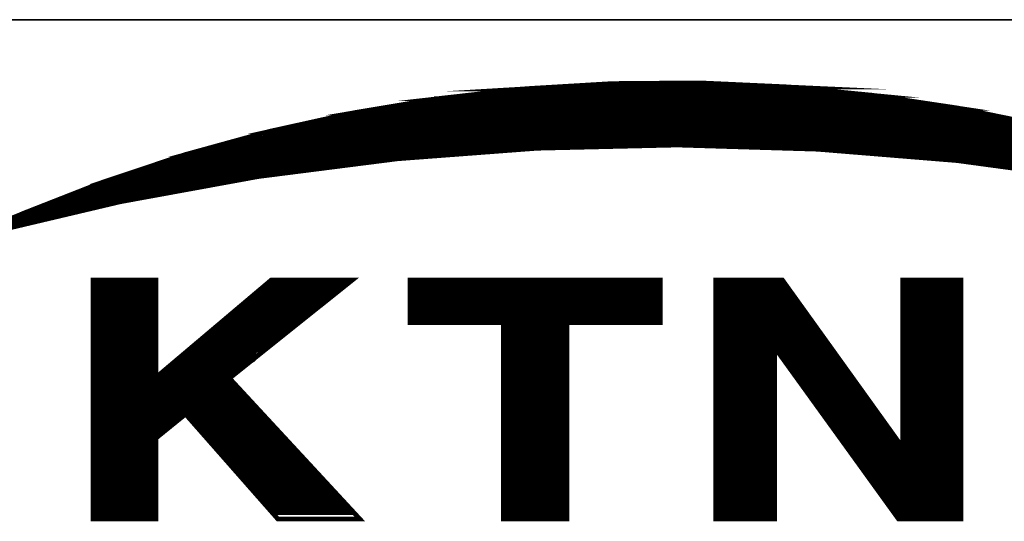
# Model space of a CAD drawing. Header units: millimetres. Extents: x 4497 to 13960, y 12291 to 16372.
# Tile 121 of 217: x 5423 to 5441, y 14629 to 14638. Entities that reach past the tile are written whole.
import ezdxf

# ---------------------------------------------------------------- set-up
doc = ezdxf.new("R2010")
doc.units = ezdxf.units.MM
doc.header["$LTSCALE"] = 0.8
doc.layers.get('0').update_dxf_attribs({"linetype": 'CONTINUOUS', "lineweight": 0})

# ---------------------------------------------------------------- blocks, each defined once
blk = doc.blocks.new('SMOOTH_0$0254')
at = {"const_width": 0.0127}
blk.add_lwpolyline([(-0.00635, 0, 1), (0.00635, 0, 1)], format="xyb", close=True, dxfattribs=at)
blk = doc.blocks.new('logo')
at = {"color": 7, "const_width": 0.3380740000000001}
for points in [[(-3495.641256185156, 5338.044347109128), (-3491.639675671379, 5339.830451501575), (-3485.860544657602, 5342.097428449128), (-3479.969875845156, 5344.063883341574), (-3473.984643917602, 5345.712619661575), (-3467.913597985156, 5347.052217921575), (-3461.790997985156, 5348.074097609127), (-3455.625486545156, 5348.769598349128), (-3449.425590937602, 5349.138862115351), (-3443.217123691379, 5349.190336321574), (-3437.008665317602, 5348.907010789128), (-3430.834528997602, 5348.305922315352), (-3424.694794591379, 5347.387070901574), (-3418.606569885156, 5346.141955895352)], [(-3414.78528663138, 5342.277796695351), (-3424.737759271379, 5343.625939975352), (-3434.741670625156, 5344.441674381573), (-3444.771412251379, 5344.742285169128), (-3454.809725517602, 5344.51038947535), (-3464.813636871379, 5343.754718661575), (-3474.774636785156, 5342.483862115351), (-3484.649831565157, 5340.680605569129), (-3494.421882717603, 5338.370637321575), (-3495.641256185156, 5338.044347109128)], [(-3456.762737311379, 5348.419217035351), (-3434.111797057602, 5348.419217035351)], [(-3435.295056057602, 5348.588236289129), (-3455.748497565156, 5348.588245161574)], [(-3426.843161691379, 5347.574014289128), (-3463.862238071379, 5347.574005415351)], [(-3463.777799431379, 5347.742998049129), (-3427.181288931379, 5347.743024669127)], [(-3470.623815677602, 5346.390728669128), (-3420.250798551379, 5346.390728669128)], [(-3421.603076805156, 5346.728838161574), (-3469.271519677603, 5346.728838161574)], [(-3474.342576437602, 5345.54557028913), (-3416.869987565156, 5345.545552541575)], [(-3418.222336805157, 5345.883635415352), (-3472.483213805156, 5345.88360879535)], [(-3476.201965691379, 5344.953914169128), (-3414.587979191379, 5344.953905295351)], [(-3475.525835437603, 5345.207496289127), (-3415.517656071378, 5345.207478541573)], [(-3478.737565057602, 5344.277739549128), (-3459.29831893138, 5344.277748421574)], [(-3430.731048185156, 5344.362320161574), (-3412.136987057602, 5344.362320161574)], [(-3411.629858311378, 5344.193265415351), (-3429.46326181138, 5344.193300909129)], [(-3481.273120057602, 5343.517152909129), (-3467.750168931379, 5343.517170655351)], [(-3469.863087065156, 5343.348107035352), (-3469.271466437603, 5343.348115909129)], [(-3467.750151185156, 5343.601618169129), (-3467.327540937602, 5343.601600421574)], [(-3411.122773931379, 5344.024237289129), (-3427.519371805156, 5344.024237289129)], [(-3410.615662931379, 5343.855191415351), (-3425.40642705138, 5343.855191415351)], [(-3409.263322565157, 5343.348071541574), (-3422.279189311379, 5343.348098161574)], [(-3483.555137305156, 5342.756459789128), (-3473.835509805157, 5342.756433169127)], [(-3482.709907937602, 5343.010041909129), (-3471.976049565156, 5343.010077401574)], [(-3482.033777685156, 5343.263570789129), (-3469.947632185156, 5343.263553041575)], [(-3473.920028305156, 5342.840969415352), (-3473.159326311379, 5342.840933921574)], [(-3472.060576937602, 5343.094533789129), (-3471.130882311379, 5343.094569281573)], [(-3484.822897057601, 5342.249331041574), (-3476.624575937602, 5342.249304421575)], [(-3487.189415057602, 5341.404172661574), (-3481.611202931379, 5341.404181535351)], [(-3486.682295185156, 5341.657737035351), (-3480.089861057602, 5341.657710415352)], [(-3486.006147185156, 5341.911239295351), (-3478.737582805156, 5341.911239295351)], [(-3483.132580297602, 5341.235135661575), (-3482.54095967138, 5341.235144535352)], [(-3481.611185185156, 5341.488646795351), (-3481.104074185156, 5341.488629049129)], [(-3480.005342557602, 5341.742220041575), (-3479.751787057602, 5341.742228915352)], [(-3492.683126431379, 5338.868555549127), (-3489.048822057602, 5340.558890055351)], [(-3491.415340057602, 5339.206682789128), (-3488.626220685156, 5340.55899653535)], [(-3490.401109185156, 5339.460220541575), (-3488.203637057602, 5340.558952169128)], [(-3488.457183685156, 5340.897052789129), (-3484.484805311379, 5340.897079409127)], [(-3487.865554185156, 5341.150581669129), (-3483.047999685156, 5341.150608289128)], [(-3484.400331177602, 5340.981544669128), (-3483.808710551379, 5340.981553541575)], [(-3489.386887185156, 5340.474478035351), (-3491.584359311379, 5339.544774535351)], [(-3489.133322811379, 5340.051867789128), (-3488.034600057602, 5340.051850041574)], [(-3488.626238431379, 5340.220895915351), (-3487.02038693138, 5340.220878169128)], [(-3488.372674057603, 5340.474486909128), (-3486.090665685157, 5340.474495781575)], [(-3493.612812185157, 5338.699571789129), (-3491.584359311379, 5339.629275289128)], [(-3486.344221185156, 5335.065267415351), (-3486.344221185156, 5318.161567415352)], [(-3486.090665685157, 5318.077048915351), (-3486.090665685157, 5334.980748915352)], [(-3485.837110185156, 5318.077048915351), (-3485.837110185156, 5334.980748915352)], [(-3485.583554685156, 5318.077048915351), (-3485.583554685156, 5334.980748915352)], [(-3485.329999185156, 5318.077048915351), (-3485.329999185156, 5334.980748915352)], [(-3485.076443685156, 5318.077048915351), (-3485.076443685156, 5334.980748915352)], [(-3484.822888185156, 5318.077048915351), (-3484.822888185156, 5334.980748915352)], [(-3484.569332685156, 5317.992530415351), (-3484.569332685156, 5334.896230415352)], [(-3484.315777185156, 5317.992530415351), (-3484.315777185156, 5334.896230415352)], [(-3484.062221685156, 5318.077048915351), (-3484.062221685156, 5334.980748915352)], [(-3483.893184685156, 5335.065267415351), (-3483.893184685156, 5317.992530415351)], [(-3483.724147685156, 5318.077048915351), (-3483.724147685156, 5334.980748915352)], [(-3483.470592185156, 5318.077048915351), (-3483.470592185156, 5334.980748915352)], [(-3483.217036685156, 5318.077048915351), (-3483.217036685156, 5334.980748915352)], [(-3482.963481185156, 5318.077048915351), (-3482.963481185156, 5334.980748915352)], [(-3482.709925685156, 5318.077048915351), (-3482.709925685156, 5334.980748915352)], [(-3482.456370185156, 5318.077048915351), (-3482.456370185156, 5334.980748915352)], [(-3482.202814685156, 5317.992530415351), (-3482.202814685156, 5334.896230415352)], [(-3441.802971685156, 5334.980748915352), (-3441.802971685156, 5318.077048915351)], [(-3441.549416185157, 5334.980748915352), (-3441.549416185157, 5318.077048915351)], [(-3441.295860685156, 5334.980748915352), (-3441.295860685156, 5318.077048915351)], [(-3441.042305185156, 5334.980748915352), (-3441.042305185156, 5318.077048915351)], [(-3440.788749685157, 5334.980748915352), (-3440.788749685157, 5318.077048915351)], [(-3440.535194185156, 5334.980748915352), (-3440.535194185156, 5318.077048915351)], [(-3440.281638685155, 5334.980748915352), (-3440.281638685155, 5318.077048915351)], [(-3439.943564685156, 5334.980748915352), (-3439.943564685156, 5318.077048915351)], [(-3439.690009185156, 5334.980748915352), (-3439.690009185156, 5318.077048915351)], [(-3439.436453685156, 5334.980748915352), (-3439.436453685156, 5318.077048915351)], [(-3439.182898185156, 5334.980748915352), (-3439.182898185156, 5318.077048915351)], [(-3438.929342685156, 5334.980748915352), (-3438.929342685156, 5318.077048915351)], [(-3438.675787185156, 5334.980748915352), (-3438.675787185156, 5318.077048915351)], [(-3438.422231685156, 5334.980748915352), (-3438.422231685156, 5318.077048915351)], [(-3438.168676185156, 5334.980748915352), (-3438.168676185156, 5318.077048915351)], [(-3437.915120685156, 5334.980748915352), (-3437.915120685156, 5318.077048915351)], [(-3437.661565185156, 5334.980748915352), (-3437.661565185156, 5330.163194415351)], [(-3437.408009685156, 5334.980748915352), (-3437.408009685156, 5329.909638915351)], [(-3428.449048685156, 5334.980748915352), (-3428.449048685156, 5318.077048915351)], [(-3428.195493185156, 5334.980748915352), (-3428.195493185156, 5318.077048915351)], [(-3427.941937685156, 5334.980748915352), (-3427.941937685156, 5318.077048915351)], [(-3427.688382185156, 5334.980748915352), (-3427.688382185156, 5318.077048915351)], [(-3427.434826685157, 5334.980748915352), (-3427.434826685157, 5318.077048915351)], [(-3427.181271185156, 5334.980748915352), (-3427.181271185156, 5318.077048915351)], [(-3426.927715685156, 5334.980748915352), (-3426.927715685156, 5318.077048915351)], [(-3426.674160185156, 5334.980748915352), (-3426.674160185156, 5318.077048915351)], [(-3426.420604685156, 5334.980748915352), (-3426.420604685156, 5318.077048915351)], [(-3426.167049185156, 5334.980748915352), (-3426.167049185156, 5318.077048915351)], [(-3425.913493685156, 5334.980748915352), (-3425.913493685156, 5318.077048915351)], [(-3425.659938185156, 5334.980748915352), (-3425.659938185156, 5318.077048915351)], [(-3425.406382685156, 5334.980748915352), (-3425.406382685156, 5318.077048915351)], [(-3425.152827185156, 5334.980748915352), (-3425.152827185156, 5318.077048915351)], [(-3424.899271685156, 5334.980748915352), (-3424.899271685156, 5318.077048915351)], [(-3424.645716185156, 5334.980748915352), (-3424.645716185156, 5318.077048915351)], [(-3474.680668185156, 5334.220082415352), (-3469.186965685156, 5334.220082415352)], [(-3474.427112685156, 5334.473637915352), (-3468.933410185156, 5334.473637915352)], [(-3474.173557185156, 5334.727193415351), (-3468.493913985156, 5334.727193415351)], [(-3463.862300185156, 5334.811711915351), (-3446.028896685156, 5334.811711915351)], [(-3446.028896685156, 5334.558156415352), (-3463.862300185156, 5334.558156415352)], [(-3446.028896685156, 5334.304600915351), (-3463.862300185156, 5334.304600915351)], [(-3437.154454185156, 5334.811711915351), (-3437.154454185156, 5329.487046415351)], [(-3436.900898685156, 5334.389119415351), (-3436.900898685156, 5329.233490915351)], [(-3475.356816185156, 5333.712971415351), (-3469.863113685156, 5333.712971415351)], [(-3475.103260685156, 5333.96652691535), (-3469.609558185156, 5333.96652691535)], [(-3446.028896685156, 5334.051045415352), (-3463.862300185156, 5334.051045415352)], [(-3446.028896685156, 5333.797489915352), (-3463.862300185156, 5333.797489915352)], [(-3446.028896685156, 5333.543934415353), (-3463.862300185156, 5333.543934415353)], [(-3436.647343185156, 5334.051045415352), (-3436.647343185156, 5328.895416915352)], [(-3436.393787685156, 5333.712971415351), (-3436.393787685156, 5328.55734291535)], [(-3476.286519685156, 5332.952304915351), (-3470.792817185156, 5332.952304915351)], [(-3475.948445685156, 5333.205860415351), (-3470.454743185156, 5333.205860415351)], [(-3475.610371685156, 5333.459415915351), (-3470.201187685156, 5333.459415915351)], [(-3446.028896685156, 5333.290378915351), (-3463.862300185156, 5333.290378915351)], [(-3446.028896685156, 5333.036823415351), (-3463.862300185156, 5333.036823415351)], [(-3446.028896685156, 5332.783267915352), (-3463.862300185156, 5332.783267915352)], [(-3436.140232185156, 5333.374897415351), (-3436.140232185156, 5328.134750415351)], [(-3435.886676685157, 5332.952304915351), (-3435.886676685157, 5327.796676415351)], [(-3477.216223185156, 5332.191638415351), (-3471.722520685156, 5332.191638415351)], [(-3476.878149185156, 5332.445193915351), (-3471.468965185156, 5332.445193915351)], [(-3476.540075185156, 5332.698749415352), (-3471.215409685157, 5332.698749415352)], [(-3446.028896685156, 5332.529712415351), (-3463.862300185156, 5332.529712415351)], [(-3446.028896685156, 5332.276156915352), (-3463.862300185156, 5332.276156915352)], [(-3435.633121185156, 5332.698749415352), (-3435.633121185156, 5327.374083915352)], [(-3435.379565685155, 5332.276156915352), (-3435.379565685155, 5327.036009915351)], [(-3478.061408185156, 5331.430971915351), (-3472.736742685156, 5331.430971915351)], [(-3477.723334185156, 5331.68452741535), (-3472.398668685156, 5331.68452741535)], [(-3477.469778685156, 5331.938082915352), (-3472.145113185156, 5331.938082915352)], [(-3457.016301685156, 5332.022601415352), (-3457.016301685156, 5318.077048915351)], [(-3456.762746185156, 5332.022601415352), (-3456.762746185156, 5318.077048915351)], [(-3456.509190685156, 5332.022601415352), (-3456.509190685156, 5318.077048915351)], [(-3456.255635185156, 5332.022601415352), (-3456.255635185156, 5318.077048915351)], [(-3456.002079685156, 5332.022601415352), (-3456.002079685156, 5318.077048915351)], [(-3455.748524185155, 5332.022601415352), (-3455.748524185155, 5318.077048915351)], [(-3455.494968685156, 5332.022601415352), (-3455.494968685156, 5318.077048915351)], [(-3455.241413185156, 5332.022601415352), (-3455.241413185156, 5318.077048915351)], [(-3454.987857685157, 5332.022601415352), (-3454.987857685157, 5318.077048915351)], [(-3454.734302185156, 5332.022601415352), (-3454.734302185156, 5318.077048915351)], [(-3454.480746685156, 5332.022601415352), (-3454.480746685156, 5318.077048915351)], [(-3454.227191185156, 5332.022601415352), (-3454.227191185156, 5318.077048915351)], [(-3453.973635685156, 5332.022601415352), (-3453.973635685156, 5318.077048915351)], [(-3453.720080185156, 5332.022601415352), (-3453.720080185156, 5318.077048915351)], [(-3453.466524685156, 5332.022601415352), (-3453.466524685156, 5318.077048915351)], [(-3453.212969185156, 5332.022601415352), (-3453.212969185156, 5318.077048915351)], [(-3452.959413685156, 5332.022601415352), (-3452.959413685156, 5318.077048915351)], [(-3435.126010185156, 5331.938082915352), (-3435.126010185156, 5326.697935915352)], [(-3434.872454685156, 5331.60000891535), (-3434.872454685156, 5326.35986191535)], [(-3478.991111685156, 5330.670305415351), (-3473.666446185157, 5330.670305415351)], [(-3478.653037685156, 5330.923860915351), (-3473.412890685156, 5330.923860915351)], [(-3478.399482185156, 5331.177416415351), (-3473.074816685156, 5331.177416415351)], [(-3434.618899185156, 5331.261934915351), (-3434.618899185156, 5325.937269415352)], [(-3434.365343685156, 5330.923860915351), (-3434.365343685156, 5325.68371391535)], [(-3479.498222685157, 5330.163194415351), (-3474.342594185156, 5330.163194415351)], [(-3479.244667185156, 5330.416749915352), (-3474.004520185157, 5330.416749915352)], [(-3434.111788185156, 5330.585786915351), (-3434.111788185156, 5325.26112141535)], [(-3433.858232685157, 5330.247712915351), (-3433.858232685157, 5325.007565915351)], [(-3480.427926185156, 5329.402527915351), (-3475.272297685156, 5329.402527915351)], [(-3480.174370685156, 5329.656083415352), (-3474.934223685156, 5329.656083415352), (-3474.934223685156, 5329.571564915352), (-3474.849705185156, 5329.656083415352)], [(-3479.836296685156, 5329.909638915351), (-3474.680668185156, 5329.909638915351)], [(-3433.604677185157, 5329.909638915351), (-3433.604677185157, 5324.584973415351)], [(-3433.351121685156, 5329.487046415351), (-3433.351121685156, 5324.331417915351)], [(-3481.442148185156, 5328.641861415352), (-3476.202001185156, 5328.641861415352)], [(-3481.104074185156, 5328.895416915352), (-3475.948445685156, 5328.895416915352)], [(-3480.766000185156, 5329.148972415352), (-3475.610371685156, 5329.148972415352)], [(-3433.097566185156, 5329.148972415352), (-3433.097566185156, 5323.908825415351)], [(-3432.844010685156, 5328.810898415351), (-3432.844010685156, 5323.570751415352)], [(-3481.695703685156, 5328.38830591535), (-3476.540075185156, 5328.38830591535)], [(-3432.590455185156, 5328.472824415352), (-3432.590455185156, 5323.232677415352)], [(-3432.336899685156, 5328.134750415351), (-3432.336899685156, 5322.894603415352)], [(-3482.371851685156, 5327.374083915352), (-3476.286519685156, 5327.374083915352)], [(-3482.202814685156, 5327.796676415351), (-3476.709112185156, 5327.796676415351)], [(-3482.202814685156, 5327.543120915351), (-3476.455556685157, 5327.543120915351)], [(-3482.202814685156, 5327.205046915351), (-3476.117482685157, 5327.205046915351)], [(-3432.083344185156, 5327.712157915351), (-3432.083344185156, 5322.472010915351)], [(-3431.829788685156, 5327.374083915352), (-3431.829788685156, 5322.218455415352)], [(-3482.371851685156, 5327.036009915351), (-3476.117482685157, 5327.036009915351)], [(-3482.287333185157, 5326.866972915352), (-3475.863927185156, 5326.866972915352)], [(-3482.287333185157, 5326.528898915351), (-3475.525853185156, 5326.528898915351)], [(-3431.576233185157, 5326.951491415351), (-3431.576233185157, 5321.79586291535)], [(-3431.322677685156, 5326.613417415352), (-3431.322677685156, 5321.457788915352)], [(-3475.441334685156, 5326.35986191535), (-3482.371851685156, 5326.35986191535)], [(-3482.371851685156, 5326.190824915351), (-3475.272297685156, 5326.190824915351)], [(-3482.287333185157, 5325.937269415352), (-3475.018742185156, 5325.937269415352)], [(-3431.069122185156, 5326.275343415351), (-3431.069122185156, 5321.11971491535)], [(-3430.815566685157, 5326.021787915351), (-3430.815566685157, 5320.78164091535)], [(-3482.456370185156, 5325.26112141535), (-3480.427926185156, 5325.26112141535)], [(-3482.287333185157, 5325.092084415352), (-3480.681481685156, 5325.092084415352)], [(-3482.202814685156, 5325.68371391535), (-3474.765186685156, 5325.68371391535)], [(-3479.667259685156, 5325.26112141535), (-3474.427112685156, 5325.26112141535)], [(-3430.562011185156, 5325.599195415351), (-3430.562011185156, 5320.359048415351)], [(-3430.308455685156, 5325.26112141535), (-3430.308455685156, 5320.105492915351)], [(-3482.287333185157, 5324.923047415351), (-3480.850518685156, 5324.923047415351)], [(-3482.287333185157, 5324.500454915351), (-3481.273111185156, 5324.500454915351)], [(-3482.202814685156, 5324.754010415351), (-3481.019555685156, 5324.754010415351)], [(-3479.498222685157, 5325.007565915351), (-3474.173557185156, 5325.007565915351)], [(-3479.160148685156, 5324.754010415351), (-3473.920001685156, 5324.754010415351)], [(-3478.991111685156, 5324.500454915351), (-3473.666446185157, 5324.500454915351)], [(-3430.054900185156, 5324.923047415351), (-3430.054900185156, 5319.682900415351)], [(-3429.801344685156, 5324.584973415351), (-3429.801344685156, 5319.344826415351)], [(-3482.371851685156, 5324.246899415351), (-3481.526666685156, 5324.246899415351)], [(-3482.371851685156, 5324.077862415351), (-3481.864740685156, 5324.077862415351)], [(-3478.737556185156, 5324.246899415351), (-3473.497409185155, 5324.246899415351)], [(-3478.568519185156, 5323.993343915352), (-3473.243853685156, 5323.993343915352)], [(-3478.399482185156, 5323.739788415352), (-3472.990298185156, 5323.739788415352)], [(-3429.547789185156, 5324.246899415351), (-3429.547789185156, 5319.091270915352)], [(-3429.294233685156, 5323.824306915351), (-3429.294233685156, 5318.753196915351)], [(-3478.145926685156, 5323.486232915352), (-3472.736742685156, 5323.486232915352)], [(-3477.892371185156, 5323.232677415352), (-3472.483187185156, 5323.232677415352)], [(-3477.723334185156, 5322.979121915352), (-3472.314150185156, 5322.979121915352)], [(-3429.040678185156, 5323.570751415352), (-3429.040678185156, 5318.330604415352)], [(-3428.787122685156, 5323.148158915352), (-3428.787122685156, 5318.077048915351)], [(-3428.618085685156, 5317.992530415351), (-3428.618085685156, 5323.148158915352)], [(-3477.469778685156, 5322.725566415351), (-3472.060594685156, 5322.725566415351)], [(-3477.216223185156, 5322.472010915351), (-3471.807039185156, 5322.472010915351)], [(-3476.962667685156, 5322.218455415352), (-3471.638002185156, 5322.218455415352)], [(-3476.793630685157, 5321.964899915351), (-3471.384446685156, 5321.964899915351)], [(-3476.540075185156, 5321.711344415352), (-3471.130891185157, 5321.711344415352)], [(-3476.371038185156, 5321.457788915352), (-3470.877335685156, 5321.457788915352)], [(-3476.117482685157, 5321.20423341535), (-3470.623780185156, 5321.20423341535)], [(-3475.863927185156, 5320.950677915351), (-3470.370224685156, 5320.950677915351)], [(-3475.694890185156, 5320.697122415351), (-3470.201187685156, 5320.697122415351)], [(-3475.441334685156, 5320.443566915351), (-3469.947632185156, 5320.443566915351)], [(-3475.187779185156, 5320.190011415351), (-3469.694076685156, 5320.190011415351)], [(-3475.018742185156, 5319.936455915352), (-3469.525039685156, 5319.936455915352)], [(-3474.849705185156, 5319.682900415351), (-3469.271484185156, 5319.682900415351)], [(-3474.596149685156, 5319.429344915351), (-3469.017928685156, 5319.429344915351)], [(-3474.258075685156, 5319.175789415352), (-3468.764373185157, 5319.175789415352)], [(-3474.089038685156, 5318.922233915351), (-3468.510817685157, 5318.922233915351)], [(-3473.920001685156, 5318.668678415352), (-3468.257262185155, 5318.668678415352)], [(-3473.666446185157, 5318.415122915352), (-3468.003706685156, 5318.415122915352)]]:
    blk.add_lwpolyline(points, dxfattribs=at)
for points in [[(-3453.313113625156, 5348.898474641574), (-3449.425590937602, 5349.130317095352), (-3442.089864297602, 5349.130325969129), (-3437.017245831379, 5348.898483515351)], [(-3449.417019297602, 5349.130317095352), (-3443.217150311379, 5349.181835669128), (-3443.217150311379, 5349.181835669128), (-3442.089917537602, 5349.130290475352)], [(-3461.782435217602, 5348.065499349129), (-3459.730113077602, 5348.297341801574), (-3430.834582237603, 5348.297395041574), (-3429.285307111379, 5348.065463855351)], [(-3459.730095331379, 5348.297359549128), (-3455.625504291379, 5348.761062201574), (-3435.597459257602, 5348.761062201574), (-3430.834528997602, 5348.297324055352)], [(-3455.616897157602, 5348.761062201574), (-3453.313166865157, 5348.898430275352), (-3437.008665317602, 5348.898465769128), (-3435.597503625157, 5348.761071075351)], [(-3465.909848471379, 5347.378517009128), (-3461.850981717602, 5348.056874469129), (-3429.227896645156, 5348.056901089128), (-3424.694803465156, 5347.378517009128)], [(-3461.850937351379, 5348.056883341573), (-3461.799578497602, 5348.065454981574), (-3461.799578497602, 5348.065454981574), (-3461.790980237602, 5348.056909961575)], [(-3461.790980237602, 5348.056927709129), (-3461.791006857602, 5348.065579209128), (-3429.285262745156, 5348.065508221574), (-3429.227887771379, 5348.056918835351)], [(-3472.035696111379, 5346.133419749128), (-3467.922151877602, 5347.043655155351), (-3423.059563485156, 5347.043690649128), (-3418.615088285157, 5346.133446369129)], [(-3467.913535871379, 5347.043664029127), (-3465.909759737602, 5347.378579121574), (-3424.694767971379, 5347.378552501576), (-3423.059510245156, 5347.043681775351)], [(-3477.436255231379, 5344.750927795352), (-3473.976072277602, 5345.704092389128), (-3416.957567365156, 5345.704074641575), (-3413.296802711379, 5344.750927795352)], [(-3473.976054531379, 5345.704110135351), (-3472.035687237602, 5346.133455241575), (-3418.606569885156, 5346.133472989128), (-3416.957576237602, 5345.704101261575)], [(-3480.817518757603, 5343.771986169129), (-3479.969849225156, 5344.055382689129), (-3460.948563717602, 5344.055338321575), (-3464.700004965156, 5343.771968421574)], [(-3479.961224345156, 5344.055347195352), (-3478.277873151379, 5344.519049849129), (-3454.809663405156, 5344.519058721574), (-3460.948439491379, 5344.055347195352)], [(-3478.277908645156, 5344.519032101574), (-3477.436228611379, 5344.750910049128), (-3444.779966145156, 5344.750847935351), (-3454.809690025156, 5344.519032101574)], [(-3438.576601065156, 5344.570577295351), (-3444.771465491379, 5344.750874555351), (-3413.296784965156, 5344.750883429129), (-3412.604247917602, 5344.570577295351)], [(-3434.741688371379, 5344.45893301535), (-3438.576592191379, 5344.570559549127), (-3412.604212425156, 5344.570586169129), (-3412.250911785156, 5344.458906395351)], [(-3424.737741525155, 5343.634582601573), (-3434.733107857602, 5344.458950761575), (-3412.250876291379, 5344.458959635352), (-3409.641646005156, 5343.634600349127)], [(-3484.644720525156, 5342.492486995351), (-3480.843171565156, 5343.763352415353), (-3464.822235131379, 5343.763352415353), (-3474.774663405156, 5342.492513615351)], [(-3480.843153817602, 5343.763334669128), (-3480.81747439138, 5343.771915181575), (-3464.813654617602, 5343.771888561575), (-3464.822226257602, 5343.763325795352)], [(-3464.813645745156, 5343.763396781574), (-3464.813672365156, 5343.772048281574), (-3464.699960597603, 5343.772012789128), (-3464.813645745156, 5343.763396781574)], [(-3417.78123453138, 5342.698579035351), (-3424.729143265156, 5343.634591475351), (-3409.641646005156, 5343.634547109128), (-3406.679115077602, 5342.698543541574)], [(-3489.423436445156, 5340.689150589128), (-3485.860580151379, 5342.088839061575), (-3476.984815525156, 5342.088839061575), (-3484.649813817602, 5340.689132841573)], [(-3485.851981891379, 5342.088901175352), (-3484.644729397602, 5342.492495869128), (-3474.774654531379, 5342.492495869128), (-3476.984806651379, 5342.088892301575)], [(-3491.631095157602, 5339.821888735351), (-3489.423418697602, 5340.689168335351), (-3484.658412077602, 5340.689248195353), (-3488.321022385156, 5339.821853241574)], [(-3494.873464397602, 5338.379306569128), (-3491.631121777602, 5339.821933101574), (-3488.321049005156, 5339.821924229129), (-3494.413319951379, 5338.379297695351)], [(-3486.616242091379, 5328.091972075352), (-3486.616242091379, 5335.064646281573), (-3482.108020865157, 5335.06465515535), (-3482.108003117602, 5328.091989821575)], [(-3482.108011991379, 5328.091954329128), (-3473.855820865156, 5335.06465515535), (-3468.050966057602, 5335.064664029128), (-3476.771119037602, 5328.091936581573)], [(-3463.911981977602, 5332.03338251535), (-3463.911955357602, 5335.064619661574), (-3445.99933961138, 5335.064610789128), (-3445.999330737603, 5332.03338251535)], [(-3442.032116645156, 5330.135669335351), (-3442.032098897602, 5335.064637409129), (-3437.240543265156, 5335.064637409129), (-3433.702567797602, 5330.135669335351)], [(-3428.644883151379, 5323.137191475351), (-3428.644874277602, 5335.064637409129), (-3424.454371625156, 5335.064619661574), (-3424.454362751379, 5323.137200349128)], [(-3457.222677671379, 5317.976372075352), (-3457.22273091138, 5332.033426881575), (-3452.680143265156, 5332.033444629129), (-3452.680116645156, 5317.976345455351)], [(-3442.032152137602, 5317.967791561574), (-3442.032161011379, 5330.135669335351), (-3437.807291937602, 5330.135722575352), (-3437.807291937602, 5317.96777381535)], [(-3432.668913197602, 5323.137209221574), (-3437.721469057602, 5330.135660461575), (-3433.702594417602, 5330.13569595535), (-3428.679231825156, 5323.137191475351)], [(-3486.616206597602, 5328.040453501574), (-3486.616215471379, 5328.091980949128), (-3476.771083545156, 5328.091980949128), (-3476.835503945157, 5328.040435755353)], [(-3486.616215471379, 5325.472865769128), (-3486.616206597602, 5328.040418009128), (-3476.835512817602, 5328.040409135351), (-3474.458408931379, 5325.472892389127)], [(-3486.616233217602, 5323.746860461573), (-3486.616233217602, 5325.472901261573), (-3479.978411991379, 5325.472919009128), (-3482.107994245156, 5323.746878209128)], [(-3473.37497493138, 5317.967720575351), (-3479.978474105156, 5325.472803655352), (-3474.458488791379, 5325.472803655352), (-3467.510038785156, 5317.967711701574)], [(-3486.616277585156, 5317.967782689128), (-3486.616286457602, 5323.746869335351), (-3482.108065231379, 5323.746869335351), (-3482.108038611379, 5317.967800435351)], [(-3428.93679807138, 5317.967764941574), (-3432.668859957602, 5323.137182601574), (-3424.454353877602, 5323.137200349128), (-3424.454318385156, 5317.967764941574)]]:
    blk.add_lwpolyline(points, close=True, dxfattribs=at)
at = {"color": 7, "xscale": 13.31, "yscale": 13.31, "zscale": 13.31}
for p in [(-3449.425590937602, 5349.13886211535), (-3449.425590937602, 5349.130317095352), (-3449.417019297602, 5349.130317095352), (-3443.217150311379, 5349.181835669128), (-3443.217150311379, 5349.181835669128), (-3443.217123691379, 5349.190336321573), (-3442.089917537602, 5349.130290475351), (-3442.089864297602, 5349.130325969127), (-3459.730113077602, 5348.297341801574), (-3459.730095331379, 5348.297359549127), (-3456.762737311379, 5348.41921703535), (-3455.748497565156, 5348.588245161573), (-3455.625504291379, 5348.761062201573), (-3455.625486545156, 5348.769598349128), (-3455.616897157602, 5348.761062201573), (-3453.313166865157, 5348.89843027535), (-3453.313113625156, 5348.898474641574), (-3437.017245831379, 5348.898483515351), (-3437.008665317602, 5348.907010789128), (-3437.008665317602, 5348.898465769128), (-3435.597503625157, 5348.761071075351), (-3435.597459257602, 5348.761062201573), (-3435.295056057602, 5348.588236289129), (-3434.111797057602, 5348.41921703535), (-3430.834582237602, 5348.297395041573), (-3430.834528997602, 5348.30592231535), (-3430.834528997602, 5348.297324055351), (-3463.862238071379, 5347.574005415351), (-3463.777799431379, 5347.742998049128), (-3461.850981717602, 5348.056874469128), (-3461.850937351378, 5348.056883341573), (-3461.799578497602, 5348.065454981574), (-3461.799578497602, 5348.065454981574), (-3461.791006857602, 5348.065579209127), (-3461.790997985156, 5348.074097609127), (-3461.790980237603, 5348.056927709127), (-3461.790980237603, 5348.056909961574), (-3461.782435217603, 5348.065499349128), (-3429.285307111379, 5348.065463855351), (-3429.285262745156, 5348.065508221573), (-3429.227896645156, 5348.056901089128), (-3429.227887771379, 5348.05691883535), (-3427.181288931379, 5347.743024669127), (-3426.843161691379, 5347.574014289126), (-3467.922151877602, 5347.04365515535), (-3467.913597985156, 5347.052217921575), (-3467.913535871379, 5347.043664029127), (-3465.909848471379, 5347.378517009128), (-3465.909759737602, 5347.378579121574), (-3424.694803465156, 5347.378517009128), (-3424.694794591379, 5347.387070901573), (-3424.694767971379, 5347.378552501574), (-3423.059563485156, 5347.043690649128), (-3423.059510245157, 5347.043681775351), (-3470.623815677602, 5346.390728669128), (-3469.271519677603, 5346.728838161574), (-3421.603076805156, 5346.728838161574), (-3474.342576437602, 5345.545570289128), (-3473.984643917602, 5345.712619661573), (-3473.976072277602, 5345.704092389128), (-3473.97605453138, 5345.70411013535), (-3472.483213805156, 5345.88360879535), (-3472.035696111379, 5346.133419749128), (-3472.035687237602, 5346.133455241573), (-3476.201965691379, 5344.953914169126), (-3475.525835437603, 5345.207496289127), (-3479.969875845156, 5344.063883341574), (-3479.969849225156, 5344.055382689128), (-3479.961224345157, 5344.05534719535), (-3478.737565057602, 5344.277739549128), (-3478.277908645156, 5344.519032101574), (-3478.277873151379, 5344.519049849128), (-3477.43625523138, 5344.750927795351), (-3477.436228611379, 5344.750910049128), (-3460.948563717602, 5344.055338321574), (-3460.948439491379, 5344.05534719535), (-3459.29831893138, 5344.277748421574), (-3454.809725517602, 5344.51038947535), (-3454.809690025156, 5344.519032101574), (-3454.809663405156, 5344.519058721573), (-3444.779966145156, 5344.750847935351), (-3444.771465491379, 5344.75087455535), (-3444.771412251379, 5344.742285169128), (-3438.576601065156, 5344.570577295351), (-3438.576592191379, 5344.570559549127), (-3434.741688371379, 5344.458933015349), (-3434.741670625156, 5344.441674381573), (-3434.733107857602, 5344.458950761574), (-3430.731048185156, 5344.362320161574), (-3429.463261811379, 5344.193300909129), (-3481.273120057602, 5343.517152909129), (-3480.843171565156, 5343.763352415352), (-3480.843153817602, 5343.763334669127), (-3480.817518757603, 5343.771986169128), (-3480.81747439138, 5343.771915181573), (-3469.863087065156, 5343.34810703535), (-3469.271466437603, 5343.348115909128), (-3467.750168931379, 5343.51717065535), (-3467.750151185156, 5343.601618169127), (-3467.327540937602, 5343.601600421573), (-3464.822235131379, 5343.763352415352), (-3464.822226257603, 5343.763325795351), (-3464.813672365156, 5343.772048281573), (-3464.813654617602, 5343.771888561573), (-3464.813645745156, 5343.763396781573), (-3464.813645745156, 5343.763396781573), (-3464.813636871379, 5343.754718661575), (-3464.700004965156, 5343.771968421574), (-3464.699960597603, 5343.772012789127), (-3427.519371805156, 5344.024237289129), (-3425.40642705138, 5343.85519141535), (-3424.737759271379, 5343.625939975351), (-3424.737741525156, 5343.634582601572), (-3424.729143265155, 5343.63459147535), (-3422.279189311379, 5343.348098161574), (-3483.555137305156, 5342.756459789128), (-3482.709907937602, 5343.010041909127), (-3482.033777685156, 5343.263570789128), (-3473.920028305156, 5342.840969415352), (-3473.835509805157, 5342.756433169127), (-3473.159326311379, 5342.840933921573), (-3472.060576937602, 5343.094533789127), (-3471.976049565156, 5343.010077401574), (-3471.130882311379, 5343.094569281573), (-3469.947632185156, 5343.263553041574), (-3485.860580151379, 5342.088839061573), (-3485.860544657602, 5342.097428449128), (-3485.851981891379, 5342.08890117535), (-3484.822897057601, 5342.249331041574), (-3484.644729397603, 5342.492495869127), (-3484.644720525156, 5342.492486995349), (-3476.984815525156, 5342.088839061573), (-3476.984806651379, 5342.088892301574), (-3476.624575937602, 5342.249304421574), (-3474.774663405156, 5342.492513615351), (-3474.774654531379, 5342.492495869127), (-3474.774636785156, 5342.48386211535), (-3487.189415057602, 5341.404172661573), (-3486.682295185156, 5341.65773703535), (-3486.006147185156, 5341.911239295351), (-3483.132580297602, 5341.235135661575), (-3482.54095967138, 5341.235144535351), (-3481.611202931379, 5341.40418153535), (-3481.611185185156, 5341.488646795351), (-3481.104074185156, 5341.488629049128), (-3480.089861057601, 5341.657710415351), (-3480.005342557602, 5341.742220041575), (-3479.751787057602, 5341.742228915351), (-3478.737582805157, 5341.911239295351), (-3489.423436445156, 5340.689150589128), (-3489.423418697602, 5340.689168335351), (-3489.048822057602, 5340.558890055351), (-3488.626220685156, 5340.55899653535), (-3488.457183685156, 5340.897052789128), (-3488.203637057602, 5340.558952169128), (-3487.865554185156, 5341.150581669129), (-3484.658412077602, 5340.68924819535), (-3484.649831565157, 5340.680605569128), (-3484.649813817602, 5340.689132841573), (-3484.484805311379, 5340.897079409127), (-3484.400331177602, 5340.981544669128), (-3483.80871055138, 5340.981553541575), (-3483.047999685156, 5341.150608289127), (-3491.639675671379, 5339.830451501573), (-3491.631121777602, 5339.821933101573), (-3491.631095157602, 5339.821888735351), (-3489.386887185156, 5340.474478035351), (-3489.133322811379, 5340.051867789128), (-3488.626238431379, 5340.22089591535), (-3488.372674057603, 5340.474486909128), (-3488.321049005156, 5339.821924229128), (-3488.321022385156, 5339.821853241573), (-3488.034600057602, 5340.051850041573), (-3487.02038693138, 5340.220878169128), (-3486.090665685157, 5340.474495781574), (-3491.584359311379, 5339.629275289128), (-3491.584359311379, 5339.54477453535), (-3491.415340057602, 5339.206682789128), (-3490.401109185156, 5339.460220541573), (-3486.616242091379, 5335.064646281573), (-3486.344221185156, 5335.06526741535), (-3486.090665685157, 5334.980748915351), (-3485.837110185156, 5334.980748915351), (-3485.583554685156, 5334.980748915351), (-3485.329999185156, 5334.980748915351), (-3485.076443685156, 5334.980748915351), (-3484.822888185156, 5334.980748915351), (-3484.569332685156, 5334.89623041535), (-3484.315777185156, 5334.89623041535), (-3484.062221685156, 5334.980748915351), (-3483.893184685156, 5335.06526741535), (-3483.724147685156, 5334.980748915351), (-3483.470592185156, 5334.980748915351), (-3483.217036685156, 5334.980748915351), (-3482.963481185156, 5334.980748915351), (-3482.709925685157, 5334.980748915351), (-3482.456370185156, 5334.980748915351), (-3482.202814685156, 5334.89623041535), (-3482.108020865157, 5335.06465515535), (-3473.855820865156, 5335.06465515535), (-3468.050966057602, 5335.064664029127), (-3463.911955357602, 5335.064619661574), (-3445.99933961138, 5335.064610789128), (-3442.032098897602, 5335.064637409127), (-3441.802971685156, 5334.980748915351), (-3441.549416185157, 5334.980748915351), (-3441.295860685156, 5334.980748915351), (-3441.042305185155, 5334.980748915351), (-3440.788749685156, 5334.980748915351), (-3440.535194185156, 5334.980748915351), (-3440.281638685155, 5334.980748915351), (-3439.943564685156, 5334.980748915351), (-3439.690009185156, 5334.980748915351), (-3439.436453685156, 5334.980748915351), (-3439.182898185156, 5334.980748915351), (-3438.929342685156, 5334.980748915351), (-3438.675787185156, 5334.980748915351), (-3438.422231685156, 5334.980748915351), (-3438.168676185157, 5334.980748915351), (-3437.915120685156, 5334.980748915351), (-3437.661565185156, 5334.980748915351), (-3437.408009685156, 5334.980748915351), (-3437.240543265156, 5335.064637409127), (-3428.644874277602, 5335.064637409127), (-3428.449048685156, 5334.980748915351), (-3428.195493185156, 5334.980748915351), (-3427.941937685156, 5334.980748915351), (-3427.688382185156, 5334.980748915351), (-3427.434826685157, 5334.980748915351), (-3427.181271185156, 5334.980748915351), (-3426.927715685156, 5334.980748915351), (-3426.674160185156, 5334.980748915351), (-3426.420604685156, 5334.980748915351), (-3426.167049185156, 5334.980748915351), (-3425.913493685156, 5334.980748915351), (-3425.659938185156, 5334.980748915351), (-3425.406382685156, 5334.980748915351), (-3425.152827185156, 5334.980748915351), (-3424.899271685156, 5334.980748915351), (-3424.645716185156, 5334.980748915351), (-3424.454371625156, 5335.064619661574), (-3474.680668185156, 5334.220082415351), (-3474.427112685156, 5334.473637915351), (-3474.173557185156, 5334.72719341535), (-3469.186965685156, 5334.220082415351), (-3468.933410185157, 5334.473637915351), (-3468.493913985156, 5334.72719341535), (-3463.862300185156, 5334.81171191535), (-3463.862300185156, 5334.558156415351), (-3463.862300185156, 5334.30460091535), (-3446.028896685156, 5334.81171191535), (-3446.028896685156, 5334.558156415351), (-3446.028896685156, 5334.30460091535), (-3437.154454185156, 5334.81171191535), (-3436.900898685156, 5334.38911941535), (-3475.356816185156, 5333.712971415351), (-3475.103260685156, 5333.96652691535), (-3469.863113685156, 5333.712971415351), (-3469.609558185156, 5333.96652691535), (-3463.862300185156, 5334.051045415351), (-3463.862300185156, 5333.797489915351), (-3463.862300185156, 5333.543934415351), (-3446.028896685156, 5334.051045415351), (-3446.028896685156, 5333.797489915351), (-3446.028896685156, 5333.543934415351), (-3436.647343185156, 5334.051045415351), (-3436.393787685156, 5333.712971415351), (-3476.286519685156, 5332.952304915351), (-3475.948445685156, 5333.205860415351), (-3475.610371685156, 5333.459415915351), (-3470.792817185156, 5332.952304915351), (-3470.454743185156, 5333.205860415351), (-3470.201187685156, 5333.459415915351), (-3463.862300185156, 5333.290378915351), (-3463.862300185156, 5333.036823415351), (-3463.862300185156, 5332.783267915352), (-3446.028896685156, 5333.290378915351), (-3446.028896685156, 5333.036823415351), (-3446.028896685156, 5332.783267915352), (-3436.140232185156, 5333.374897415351), (-3435.886676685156, 5332.952304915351), (-3477.216223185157, 5332.19163841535), (-3476.878149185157, 5332.44519391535), (-3476.540075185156, 5332.698749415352), (-3471.722520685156, 5332.19163841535), (-3471.468965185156, 5332.44519391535), (-3471.215409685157, 5332.698749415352), (-3463.862300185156, 5332.529712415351), (-3463.862300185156, 5332.276156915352), (-3446.028896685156, 5332.529712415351), (-3446.028896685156, 5332.276156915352), (-3435.633121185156, 5332.698749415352), (-3435.379565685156, 5332.276156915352), (-3478.061408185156, 5331.430971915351), (-3477.723334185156, 5331.68452741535), (-3477.469778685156, 5331.938082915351), (-3472.736742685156, 5331.430971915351), (-3472.398668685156, 5331.68452741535), (-3472.145113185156, 5331.938082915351), (-3463.911981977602, 5332.03338251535), (-3457.22273091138, 5332.033426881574), (-3457.016301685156, 5332.022601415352), (-3456.762746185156, 5332.022601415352), (-3456.509190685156, 5332.022601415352), (-3456.255635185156, 5332.022601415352), (-3456.002079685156, 5332.022601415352), (-3455.748524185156, 5332.022601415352), (-3455.494968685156, 5332.022601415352), (-3455.241413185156, 5332.022601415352), (-3454.987857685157, 5332.022601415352), (-3454.734302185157, 5332.022601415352), (-3454.480746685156, 5332.022601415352), (-3454.227191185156, 5332.022601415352), (-3453.973635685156, 5332.022601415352), (-3453.720080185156, 5332.022601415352), (-3453.466524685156, 5332.022601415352), (-3453.212969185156, 5332.022601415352), (-3452.959413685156, 5332.022601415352), (-3452.680143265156, 5332.033444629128), (-3445.999330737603, 5332.03338251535), (-3435.126010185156, 5331.938082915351), (-3434.872454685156, 5331.60000891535), (-3478.991111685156, 5330.670305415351), (-3478.653037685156, 5330.923860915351), (-3478.399482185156, 5331.177416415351), (-3473.666446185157, 5330.670305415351), (-3473.412890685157, 5330.923860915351), (-3473.074816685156, 5331.177416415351), (-3434.618899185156, 5331.261934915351), (-3434.365343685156, 5330.923860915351), (-3479.498222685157, 5330.16319441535), (-3479.244667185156, 5330.416749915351), (-3474.342594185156, 5330.16319441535), (-3474.004520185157, 5330.416749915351), (-3442.032161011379, 5330.135669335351), (-3442.032116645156, 5330.135669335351), (-3437.807291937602, 5330.135722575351), (-3437.721469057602, 5330.135660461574), (-3437.661565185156, 5330.16319441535), (-3434.111788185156, 5330.585786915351), (-3433.858232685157, 5330.247712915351), (-3433.702594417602, 5330.13569595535), (-3433.702567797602, 5330.135669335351), (-3480.427926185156, 5329.40252791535), (-3480.174370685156, 5329.656083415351), (-3479.836296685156, 5329.90963891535), (-3475.272297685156, 5329.40252791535), (-3474.934223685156, 5329.656083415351), (-3474.934223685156, 5329.571564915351), (-3474.849705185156, 5329.656083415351), (-3474.680668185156, 5329.90963891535), (-3437.408009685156, 5329.90963891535), (-3437.154454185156, 5329.48704641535), (-3433.604677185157, 5329.90963891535), (-3433.351121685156, 5329.48704641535), (-3481.442148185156, 5328.64186141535), (-3481.104074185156, 5328.895416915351), (-3480.766000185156, 5329.148972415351), (-3476.202001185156, 5328.64186141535), (-3475.948445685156, 5328.895416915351), (-3475.610371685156, 5329.148972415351), (-3436.900898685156, 5329.233490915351), (-3436.647343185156, 5328.895416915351), (-3436.393787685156, 5328.55734291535), (-3433.097566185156, 5329.148972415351), (-3432.844010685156, 5328.81089841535), (-3486.616242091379, 5328.09197207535), (-3486.616215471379, 5328.091980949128), (-3486.616206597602, 5328.040453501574), (-3486.616206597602, 5328.040418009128), (-3482.108011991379, 5328.091954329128), (-3482.108003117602, 5328.091989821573), (-3481.695703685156, 5328.38830591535), (-3476.835512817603, 5328.04040913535), (-3476.835503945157, 5328.040435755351), (-3476.771119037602, 5328.091936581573), (-3476.771083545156, 5328.091980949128), (-3476.540075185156, 5328.38830591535), (-3436.140232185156, 5328.134750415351), (-3432.590455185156, 5328.472824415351), (-3432.336899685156, 5328.134750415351), (-3482.371851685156, 5327.374083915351), (-3482.202814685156, 5327.796676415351), (-3482.202814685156, 5327.543120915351), (-3482.202814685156, 5327.20504691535), (-3476.709112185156, 5327.796676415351), (-3476.455556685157, 5327.543120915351), (-3476.286519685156, 5327.374083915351), (-3476.117482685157, 5327.20504691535), (-3435.886676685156, 5327.796676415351), (-3435.633121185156, 5327.374083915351), (-3432.083344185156, 5327.712157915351), (-3431.829788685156, 5327.374083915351), (-3482.371851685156, 5327.03600991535), (-3482.287333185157, 5326.86697291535), (-3482.287333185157, 5326.528898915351), (-3476.117482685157, 5327.03600991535), (-3475.863927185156, 5326.86697291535), (-3475.525853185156, 5326.528898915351), (-3435.379565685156, 5327.03600991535), (-3435.126010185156, 5326.697935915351), (-3431.576233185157, 5326.951491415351), (-3431.322677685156, 5326.61341741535), (-3482.371851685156, 5326.35986191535), (-3482.371851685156, 5326.190824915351), (-3482.287333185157, 5325.937269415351), (-3475.441334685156, 5326.35986191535), (-3475.272297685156, 5326.190824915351), (-3475.018742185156, 5325.937269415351), (-3434.872454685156, 5326.35986191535), (-3434.618899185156, 5325.937269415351), (-3431.069122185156, 5326.275343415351), (-3430.815566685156, 5326.021787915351), (-3486.616233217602, 5325.472901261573), (-3486.616215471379, 5325.472865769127), (-3482.456370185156, 5325.26112141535), (-3482.287333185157, 5325.092084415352), (-3482.202814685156, 5325.68371391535), (-3480.681481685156, 5325.092084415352), (-3480.427926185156, 5325.26112141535), (-3479.978474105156, 5325.47280365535), (-3479.978411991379, 5325.472919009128), (-3479.667259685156, 5325.26112141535), (-3474.765186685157, 5325.68371391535), (-3474.458488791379, 5325.47280365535), (-3474.458408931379, 5325.472892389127), (-3474.427112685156, 5325.26112141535), (-3434.365343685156, 5325.68371391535), (-3434.111788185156, 5325.26112141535), (-3430.562011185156, 5325.599195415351), (-3430.308455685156, 5325.26112141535), (-3482.287333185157, 5324.923047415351), (-3482.287333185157, 5324.50045491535), (-3482.202814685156, 5324.754010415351), (-3481.273111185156, 5324.50045491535), (-3481.019555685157, 5324.754010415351), (-3480.850518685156, 5324.923047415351), (-3479.498222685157, 5325.007565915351), (-3479.160148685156, 5324.754010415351), (-3478.991111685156, 5324.50045491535), (-3474.173557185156, 5325.007565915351), (-3473.920001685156, 5324.754010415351), (-3473.666446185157, 5324.50045491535), (-3433.858232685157, 5325.007565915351), (-3433.604677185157, 5324.58497341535), (-3433.351121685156, 5324.33141791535), (-3430.054900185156, 5324.923047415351), (-3429.801344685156, 5324.58497341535), (-3486.616286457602, 5323.74686933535), (-3486.616233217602, 5323.746860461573), (-3482.371851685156, 5324.246899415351), (-3482.371851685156, 5324.07786241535), (-3482.108065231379, 5323.74686933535), (-3482.107994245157, 5323.746878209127), (-3481.864740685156, 5324.07786241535), (-3481.526666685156, 5324.246899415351), (-3478.737556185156, 5324.246899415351), (-3478.568519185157, 5323.993343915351), (-3478.399482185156, 5323.73978841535), (-3473.497409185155, 5324.246899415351), (-3473.243853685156, 5323.993343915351), (-3472.990298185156, 5323.73978841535), (-3433.097566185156, 5323.90882541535), (-3429.547789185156, 5324.246899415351), (-3429.294233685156, 5323.82430691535), (-3478.145926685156, 5323.48623291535), (-3477.892371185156, 5323.232677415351), (-3477.723334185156, 5322.979121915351), (-3472.736742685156, 5323.48623291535), (-3472.483187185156, 5323.232677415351), (-3472.314150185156, 5322.979121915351), (-3432.844010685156, 5323.570751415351), (-3432.668913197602, 5323.137209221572), (-3432.668859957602, 5323.137182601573), (-3432.590455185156, 5323.232677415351), (-3429.040678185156, 5323.570751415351), (-3428.787122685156, 5323.148158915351), (-3428.679231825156, 5323.137191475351), (-3428.644883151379, 5323.137191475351), (-3428.618085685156, 5323.148158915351), (-3424.454362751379, 5323.137200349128), (-3424.454353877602, 5323.137200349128), (-3477.469778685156, 5322.725566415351), (-3477.216223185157, 5322.472010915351), (-3476.962667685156, 5322.218455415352), (-3472.060594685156, 5322.725566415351), (-3471.807039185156, 5322.472010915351), (-3471.638002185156, 5322.218455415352), (-3432.336899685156, 5322.894603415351), (-3432.083344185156, 5322.472010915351), (-3431.829788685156, 5322.218455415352), (-3476.793630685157, 5321.964899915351), (-3476.540075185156, 5321.71134441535), (-3471.384446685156, 5321.964899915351), (-3471.130891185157, 5321.71134441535), (-3431.576233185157, 5321.79586291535), (-3476.371038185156, 5321.457788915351), (-3476.117482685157, 5321.20423341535), (-3475.863927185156, 5320.950677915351), (-3470.877335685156, 5321.457788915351), (-3470.623780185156, 5321.20423341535), (-3470.370224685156, 5320.950677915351), (-3431.322677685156, 5321.457788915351), (-3431.069122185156, 5321.11971491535), (-3475.694890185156, 5320.697122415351), (-3475.441334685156, 5320.443566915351), (-3475.187779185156, 5320.190011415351), (-3470.201187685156, 5320.697122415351), (-3469.947632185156, 5320.443566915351), (-3469.694076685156, 5320.190011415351), (-3430.815566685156, 5320.78164091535), (-3430.562011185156, 5320.35904841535), (-3430.308455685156, 5320.105492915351), (-3475.018742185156, 5319.936455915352), (-3474.849705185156, 5319.68290041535), (-3474.596149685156, 5319.42934491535), (-3469.525039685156, 5319.936455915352), (-3469.271484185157, 5319.68290041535), (-3469.017928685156, 5319.42934491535), (-3430.054900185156, 5319.68290041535), (-3474.258075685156, 5319.175789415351), (-3474.089038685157, 5318.92223391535), (-3468.764373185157, 5319.175789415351), (-3468.510817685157, 5318.92223391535), (-3429.801344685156, 5319.34482641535), (-3429.547789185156, 5319.091270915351), (-3429.294233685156, 5318.75319691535), (-3486.616277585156, 5317.967782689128), (-3486.344221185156, 5318.161567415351), (-3486.090665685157, 5318.077048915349), (-3485.837110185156, 5318.077048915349), (-3485.583554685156, 5318.077048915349), (-3485.329999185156, 5318.077048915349), (-3485.076443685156, 5318.077048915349), (-3484.822888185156, 5318.077048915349), (-3484.569332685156, 5317.992530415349), (-3484.315777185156, 5317.992530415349), (-3484.062221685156, 5318.077048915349), (-3483.893184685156, 5317.992530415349), (-3483.724147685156, 5318.077048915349), (-3483.470592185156, 5318.077048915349), (-3483.217036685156, 5318.077048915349), (-3482.963481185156, 5318.077048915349), (-3482.709925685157, 5318.077048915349), (-3482.456370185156, 5318.077048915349), (-3482.202814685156, 5317.992530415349), (-3482.108038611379, 5317.967800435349), (-3473.920001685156, 5318.668678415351), (-3473.666446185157, 5318.415122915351), (-3473.37497493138, 5317.967720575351), (-3468.257262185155, 5318.668678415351), (-3468.003706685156, 5318.415122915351), (-3467.510038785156, 5317.967711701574), (-3457.222677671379, 5317.976372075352), (-3457.016301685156, 5318.077048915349), (-3456.762746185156, 5318.077048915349), (-3456.509190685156, 5318.077048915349), (-3456.255635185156, 5318.077048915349), (-3456.002079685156, 5318.077048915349), (-3455.748524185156, 5318.077048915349), (-3455.494968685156, 5318.077048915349), (-3455.241413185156, 5318.077048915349), (-3454.987857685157, 5318.077048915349), (-3454.734302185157, 5318.077048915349), (-3454.480746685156, 5318.077048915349), (-3454.227191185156, 5318.077048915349), (-3453.973635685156, 5318.077048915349), (-3453.720080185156, 5318.077048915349), (-3453.466524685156, 5318.077048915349), (-3453.212969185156, 5318.077048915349), (-3452.959413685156, 5318.077048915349), (-3452.680116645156, 5317.97634545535), (-3442.032152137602, 5317.967791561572), (-3441.802971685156, 5318.077048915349), (-3441.549416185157, 5318.077048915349), (-3441.295860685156, 5318.077048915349), (-3441.042305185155, 5318.077048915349), (-3440.788749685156, 5318.077048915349), (-3440.535194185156, 5318.077048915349), (-3440.281638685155, 5318.077048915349), (-3439.943564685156, 5318.077048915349), (-3439.690009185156, 5318.077048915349), (-3439.436453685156, 5318.077048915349), (-3439.182898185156, 5318.077048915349), (-3438.929342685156, 5318.077048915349), (-3438.675787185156, 5318.077048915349), (-3438.422231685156, 5318.077048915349), (-3438.168676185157, 5318.077048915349), (-3437.915120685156, 5318.077048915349), (-3437.807291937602, 5317.96777381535), (-3429.040678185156, 5318.330604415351), (-3428.93679807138, 5317.967764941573), (-3428.787122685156, 5318.077048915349), (-3428.618085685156, 5317.992530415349), (-3428.449048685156, 5318.077048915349), (-3428.195493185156, 5318.077048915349), (-3427.941937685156, 5318.077048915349), (-3427.688382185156, 5318.077048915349), (-3427.434826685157, 5318.077048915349), (-3427.181271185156, 5318.077048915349), (-3426.927715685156, 5318.077048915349), (-3426.674160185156, 5318.077048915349), (-3426.420604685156, 5318.077048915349), (-3426.167049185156, 5318.077048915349), (-3425.913493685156, 5318.077048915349), (-3425.659938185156, 5318.077048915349), (-3425.406382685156, 5318.077048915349), (-3425.152827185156, 5318.077048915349), (-3424.899271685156, 5318.077048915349), (-3424.645716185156, 5318.077048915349), (-3424.454318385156, 5317.967764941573)]:
    blk.add_blockref('SMOOTH_0$0254', p, dxfattribs=at)

msp = doc.modelspace()

# ---------------------------------------------------------------- linework, layer by layer
at = {"color": 7, "linetype": 'Continuous', "lineweight": 35}
msp.add_line((5397.368500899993, 14637.56551942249), (5472.827693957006, 14637.56551942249), dxfattribs=at)

# ---------------------------------------------------------------- block references
at = {"color": 3, "linetype": 'Continuous', "xscale": 0.2477402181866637, "yscale": 0.2477402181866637, "zscale": 0.2477402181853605}
msp.add_blockref('logo', (6288.272794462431, 13311.23540558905), dxfattribs=at)

doc.saveas('drawing.dxf')
